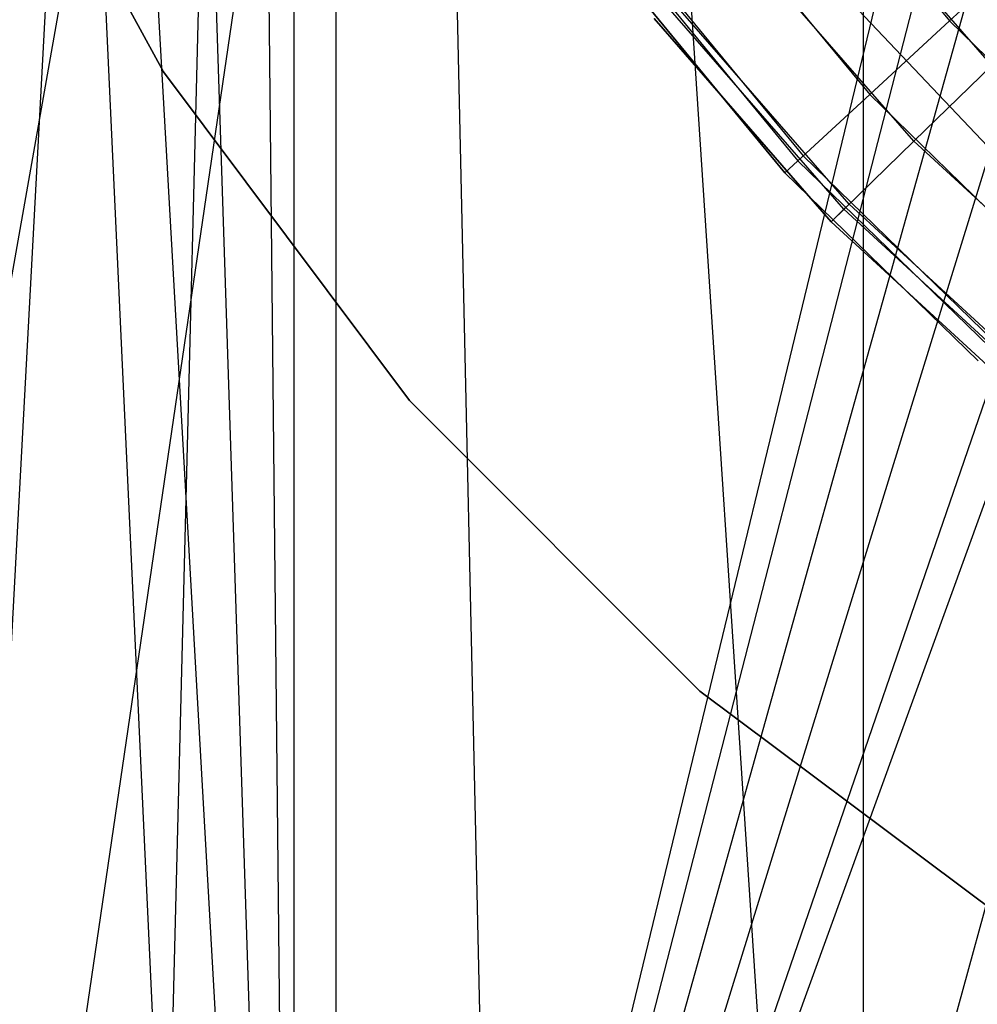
# Model space of a CAD drawing. Extents: x 0.1 to 12.1, y -6 to 6.
# Tile 36 of 181: x 5.503 to 5.713, y -0.545 to -0.329. Entities that reach past the tile are written whole.
import ezdxf

# ---------------------------------------------------------------- set-up
doc = ezdxf.new("R2010")
doc.units = 0
doc.header["$LTSCALE"] = 2.54
doc.layers.get('0').update_dxf_attribs({"linetype": 'CONTINUOUS'})

# ---------------------------------------------------------------- blocks, each defined once
blk = doc.blocks.new('DROPS_COLOR_C_STL')
at = {"color": 0}
for p, q in [((5.42384, -0.82477, 14.54202), (5.73521, 0.93168, 14.51699)), ((5.42384, -0.82477, 14.54202), (5.73521, 0.93168, 14.51699)), ((5.47082, -0.86832, 14.5372), (5.73521, 0.93168, 14.51699)), ((5.47082, -0.86832, 14.5372), (5.73521, 0.93168, 14.51699)), ((5.68816, -0.9, 26.53297), (5.68816, 0.9, 26.53297)), ((5.68816, -0.9, 26.53297), (5.68816, 0.9, 26.53297)), ((5.48415, -0.79198, 26.5493), (5.57271, 0.85989, 26.54135)), ((5.48415, -0.79198, 26.5493), (5.57271, 0.85989, 26.54135)), ((5.53, -0.82387, 26.54502), (5.57271, 0.85989, 26.54135)), ((5.53, -0.82387, 26.54502), (5.57271, 0.85989, 26.54135)), ((5.57271, 0.85989, 26.54135), (5.57268, -0.85987, 26.54135)), ((5.57271, 0.85989, 26.54135), (5.57268, -0.85987, 26.54135)), ((5.68816, -0.9, 26.53297), (5.57271, 0.85989, 26.54135)), ((5.68816, -0.9, 26.53297), (5.57271, 0.85989, 26.54135)), ((5.61212, -0.9, 26.53824), (5.57271, 0.85989, 26.54135)), ((5.61212, -0.9, 26.53824), (5.57271, 0.85989, 26.54135)), ((5.56357, -0.8516, 35.55722), (5.56357, 0.8516, 35.55722)), ((5.56357, -0.8516, 35.55722), (5.56357, 0.8516, 35.55722)), ((5.56357, -0.8516, 35.55722), (5.54596, 0.83654, 35.55949)), ((5.56357, -0.8516, 35.55722), (5.54596, 0.83654, 35.55949)), ((5.50954, 0.80885, 35.56442), (5.56357, -0.8516, 35.55722)), ((5.50954, 0.80885, 35.56442), (5.56357, -0.8516, 35.55722)), ((5.56357, -0.8516, 35.55722), (5.47093, 0.78391, 35.57003)), ((5.56357, -0.8516, 35.55722), (5.47093, 0.78391, 35.57003)), ((5.54597, -0.83655, 35.55948), (5.47093, 0.78391, 35.57003)), ((5.54597, -0.83655, 35.55948), (5.47093, 0.78391, 35.57003)), ((5.56357, -0.8516, 35.55722), (5.76541, -0.01744, 35.53691)), ((5.56357, -0.8516, 35.55722), (5.76541, -0.01744, 35.53691)), ((5.76946, -0.05207, 35.53661), (5.56357, -0.8516, 35.55722)), ((5.76946, -0.05207, 35.53661), (5.56357, -0.8516, 35.55722)), ((5.77751, -0.08604, 35.53602), (5.56357, -0.8516, 35.55722)), ((5.77751, -0.08604, 35.53602), (5.56357, -0.8516, 35.55722)), ((5.7895, -0.11896, 35.53517), (5.56357, -0.8516, 35.55722)), ((5.7895, -0.11896, 35.53517), (5.56357, -0.8516, 35.55722)), ((5.56357, -0.8516, 35.55722), (5.8051, -0.15, 35.53413)), ((5.56357, -0.8516, 35.55722), (5.8051, -0.15, 35.53413)), ((5.56357, -0.8516, 35.55722), (5.81316, -0.16316, 35.53361)), ((5.56357, -0.8516, 35.55722), (5.81316, -0.16316, 35.53361)), ((5.61212, -0.9, 35.55139), (5.81316, -0.16316, 35.53361)), ((5.61212, -0.9, 35.55139), (5.81316, -0.16316, 35.53361)), ((5.49184, -0.26171, 164.411), (5.53492, -0.3406, 164.411)), ((5.53492, -0.3406, 164.511), (5.49184, -0.26171, 164.511)), ((5.53492, -0.3406, 164.511), (5.49184, -0.26171, 164.511)), ((5.49184, -0.26171, 164.411), (5.53492, -0.3406, 164.411)), ((5.53492, -0.3406, 10.989), (5.49184, -0.26171, 10.989)), ((5.49184, -0.26171, 10.889), (5.53492, -0.3406, 10.889)), ((5.49184, -0.26171, 10.889), (5.53492, -0.3406, 10.889)), ((5.53492, -0.3406, 10.989), (5.49184, -0.26171, 10.989)), ((5.67292, -0.28811, 164.31208), (5.707, -0.32948, 164.31208)), ((5.67292, -0.28811, 164.31208), (5.707, -0.32948, 164.31208)), ((5.67292, -0.28811, 164.49891), (5.707, -0.32948, 164.49891)), ((5.67292, -0.28811, 164.49891), (5.707, -0.32948, 164.49891)), ((5.71621, -0.33922, 11.08792), (5.68101, -0.2988, 11.08792)), ((5.71621, -0.33922, 11.08792), (5.68101, -0.2988, 11.08792)), ((5.71621, -0.33922, 10.90108), (5.68101, -0.2988, 10.90108)), ((5.71621, -0.33922, 10.90108), (5.68101, -0.2988, 10.90108)), ((5.65376, -0.30219, 164.30306), (5.6895, -0.34558, 164.30306)), ((5.65376, -0.30219, 164.30306), (5.6895, -0.34558, 164.30306)), ((5.65376, -0.30219, 164.50793), (5.6895, -0.34558, 164.50793)), ((5.65376, -0.30219, 164.50793), (5.6895, -0.34558, 164.50793)), ((5.63785, -0.31388, 164.40551), (5.67497, -0.35896, 164.40551)), ((5.63785, -0.31388, 164.40551), (5.67497, -0.35896, 164.40551)), ((5.69917, -0.3558, 11.09694), (5.66225, -0.3134, 11.09694)), ((5.69917, -0.3558, 11.09694), (5.66225, -0.3134, 11.09694)), ((5.69917, -0.3558, 10.89207), (5.66225, -0.3134, 10.89207)), ((5.69917, -0.3558, 10.89207), (5.66225, -0.3134, 10.89207)), ((5.63655, -0.31484, 164.40939), (5.67379, -0.36005, 164.40939)), ((5.63655, -0.31484, 164.40939), (5.67379, -0.36005, 164.40939)), ((5.63655, -0.31484, 164.40161), (5.67379, -0.36005, 164.40161)), ((5.63655, -0.31484, 164.40161), (5.67379, -0.36005, 164.40161)), ((5.7224, -0.3153, 164.32654), (5.707, -0.32948, 164.31208)), ((5.7224, -0.3153, 164.32654), (5.707, -0.32948, 164.31208)), ((5.707, -0.32948, 164.49891), (5.7224, -0.3153, 164.48447)), ((5.707, -0.32948, 164.49891), (5.7224, -0.3153, 164.48447)), ((5.67093, -0.36268, 164.4), (5.63342, -0.31714, 164.4)), ((5.63342, -0.31714, 164.3), (5.67093, -0.36268, 164.3)), ((5.67093, -0.36268, 164.511), (5.63342, -0.31714, 164.511)), ((5.63342, -0.31714, 164.3), (5.67093, -0.36268, 164.3)), ((5.67093, -0.36268, 164.511), (5.63342, -0.31714, 164.511)), ((5.63342, -0.31714, 164.411), (5.67093, -0.36268, 164.411)), ((5.63342, -0.31714, 164.411), (5.67093, -0.36268, 164.411)), ((5.67093, -0.36268, 164.4), (5.63342, -0.31714, 164.4)), ((5.68382, -0.32369, 35.52113), (5.72106, -0.363, 35.52113)), ((5.72106, -0.363, 32.52113), (5.68382, -0.32369, 32.52113)), ((5.68382, -0.32369, 35.52113), (5.72106, -0.363, 35.52113)), ((5.72106, -0.363, 32.52113), (5.68382, -0.32369, 32.52113)), ((5.68382, -0.32369, 15.10455), (5.72106, -0.363, 15.10455)), ((5.72106, -0.363, 12.10455), (5.68382, -0.32369, 12.10455)), ((5.68382, -0.32369, 15.10455), (5.72106, -0.363, 15.10455)), ((5.72106, -0.363, 12.10455), (5.68382, -0.32369, 12.10455)), ((5.68386, -0.37069, 10.99061), (5.64539, -0.32652, 10.99061)), ((5.68386, -0.37069, 10.99061), (5.64539, -0.32652, 10.99061)), ((5.68386, -0.37069, 10.99839), (5.64539, -0.32652, 10.99839)), ((5.68386, -0.37069, 10.99839), (5.64539, -0.32652, 10.99839)), ((5.68501, -0.36957, 10.9945), (5.64666, -0.32553, 10.9945)), ((5.68501, -0.36957, 10.9945), (5.64666, -0.32553, 10.9945)), ((5.64232, -0.32891, 11), (5.68107, -0.3734, 11)), ((5.68107, -0.3734, 11.1), (5.64232, -0.32891, 11.1)), ((5.64232, -0.32891, 10.889), (5.68107, -0.3734, 10.889)), ((5.68107, -0.3734, 11.1), (5.64232, -0.32891, 11.1)), ((5.64232, -0.32891, 10.889), (5.68107, -0.3734, 10.889)), ((5.68107, -0.3734, 10.989), (5.64232, -0.32891, 10.989)), ((5.68107, -0.3734, 10.989), (5.64232, -0.32891, 10.989)), ((5.64232, -0.32891, 11), (5.68107, -0.3734, 11)), ((5.707, -0.32948, 164.31208), (5.6895, -0.34558, 164.30306)), ((5.707, -0.32948, 164.31208), (5.6895, -0.34558, 164.30306)), ((5.6895, -0.34558, 164.50793), (5.707, -0.32948, 164.49891)), ((5.6895, -0.34558, 164.50793), (5.707, -0.32948, 164.49891)), ((5.707, -0.32948, 164.31208), (5.74541, -0.36685, 164.31208)), ((5.707, -0.32948, 164.31208), (5.74541, -0.36685, 164.31208)), ((5.707, -0.32948, 164.49891), (5.74541, -0.36685, 164.49891)), ((5.707, -0.32948, 164.49891), (5.74541, -0.36685, 164.49891)), ((5.71621, -0.33922, 11.08792), (5.69917, -0.3558, 11.09694)), ((5.71621, -0.33922, 11.08792), (5.69917, -0.3558, 11.09694)), ((5.69917, -0.3558, 10.89207), (5.71621, -0.33922, 10.90108)), ((5.69917, -0.3558, 10.89207), (5.71621, -0.33922, 10.90108)), ((5.53492, -0.3406, 164.411), (5.53492, -0.3406, 164.511)), ((5.53492, -0.3406, 164.411), (5.58878, -0.41256, 164.411)), ((5.58878, -0.41256, 164.511), (5.53492, -0.3406, 164.511)), ((5.53492, -0.3406, 164.411), (5.53492, -0.3406, 164.511)), ((5.58878, -0.41256, 164.511), (5.53492, -0.3406, 164.511)), ((5.53492, -0.3406, 164.411), (5.58878, -0.41256, 164.411)), ((5.58878, -0.41256, 10.989), (5.53492, -0.3406, 10.989)), ((5.53492, -0.3406, 10.989), (5.53492, -0.3406, 10.889)), ((5.53492, -0.3406, 10.889), (5.58878, -0.41256, 10.889)), ((5.53492, -0.3406, 10.989), (5.53492, -0.3406, 10.889)), ((5.53492, -0.3406, 10.889), (5.58878, -0.41256, 10.889)), ((5.58878, -0.41256, 10.989), (5.53492, -0.3406, 10.989)), ((5.6895, -0.34558, 164.30306), (5.67093, -0.36268, 164.3)), ((5.6895, -0.34558, 164.30306), (5.67093, -0.36268, 164.3)), ((5.67093, -0.36268, 164.511), (5.6895, -0.34558, 164.50793)), ((5.67093, -0.36268, 164.511), (5.6895, -0.34558, 164.50793)), ((5.6895, -0.34558, 164.30306), (5.7298, -0.38478, 164.30306)), ((5.6895, -0.34558, 164.30306), (5.7298, -0.38478, 164.30306)), ((5.6895, -0.34558, 164.50793), (5.7298, -0.38478, 164.50793)), ((5.6895, -0.34558, 164.50793), (5.7298, -0.38478, 164.50793)), ((5.69917, -0.3558, 11.09694), (5.68107, -0.3734, 11.1)), ((5.69917, -0.3558, 11.09694), (5.68107, -0.3734, 11.1)), ((5.68107, -0.3734, 10.889), (5.69917, -0.3558, 10.89207)), ((5.68107, -0.3734, 10.889), (5.69917, -0.3558, 10.89207)), ((5.74053, -0.39387, 11.09694), (5.69917, -0.3558, 11.09694)), ((5.74053, -0.39387, 11.09694), (5.69917, -0.3558, 11.09694)), ((5.74053, -0.39387, 10.89207), (5.69917, -0.3558, 10.89207)), ((5.74053, -0.39387, 10.89207), (5.69917, -0.3558, 10.89207)), ((5.67497, -0.35896, 164.40551), (5.67379, -0.36005, 164.40939)), ((5.67497, -0.35896, 164.40551), (5.67379, -0.36005, 164.40939)), ((5.67379, -0.36005, 164.40161), (5.67497, -0.35896, 164.40551)), ((5.67379, -0.36005, 164.40161), (5.67497, -0.35896, 164.40551)), ((5.67497, -0.35896, 164.40551), (5.71683, -0.39968, 164.40551)), ((5.67497, -0.35896, 164.40551), (5.71683, -0.39968, 164.40551)), ((5.67379, -0.36005, 164.40939), (5.67093, -0.36268, 164.411)), ((5.67379, -0.36005, 164.40939), (5.67093, -0.36268, 164.411)), ((5.67093, -0.36268, 164.4), (5.67379, -0.36005, 164.40161)), ((5.67093, -0.36268, 164.4), (5.67379, -0.36005, 164.40161)), ((5.67379, -0.36005, 164.40939), (5.71577, -0.40089, 164.40939)), ((5.67379, -0.36005, 164.40939), (5.71577, -0.40089, 164.40939)), ((5.67379, -0.36005, 164.40161), (5.71577, -0.40089, 164.40161)), ((5.67379, -0.36005, 164.40161), (5.71577, -0.40089, 164.40161)), ((5.71322, -0.40382, 164.4), (5.67093, -0.36268, 164.4)), ((5.67093, -0.36268, 164.3), (5.71322, -0.40382, 164.3)), ((5.71322, -0.40382, 164.511), (5.67093, -0.36268, 164.511)), ((5.67093, -0.36268, 164.3), (5.71322, -0.40382, 164.3)), ((5.71322, -0.40382, 164.511), (5.67093, -0.36268, 164.511)), ((5.67093, -0.36268, 164.411), (5.71322, -0.40382, 164.411)), ((5.67093, -0.36268, 164.411), (5.71322, -0.40382, 164.411)), ((5.71322, -0.40382, 164.4), (5.67093, -0.36268, 164.4)), ((5.68501, -0.36957, 10.9945), (5.68386, -0.37069, 10.99061)), ((5.68501, -0.36957, 10.9945), (5.68386, -0.37069, 10.99061)), ((5.68386, -0.37069, 10.99839), (5.68501, -0.36957, 10.9945)), ((5.68386, -0.37069, 10.99839), (5.68501, -0.36957, 10.9945)), ((5.72797, -0.40912, 10.9945), (5.68501, -0.36957, 10.9945)), ((5.72797, -0.40912, 10.9945), (5.68501, -0.36957, 10.9945)), ((5.68386, -0.37069, 10.99061), (5.68107, -0.3734, 10.989)), ((5.68386, -0.37069, 10.99061), (5.68107, -0.3734, 10.989)), ((5.68107, -0.3734, 11), (5.68386, -0.37069, 10.99839)), ((5.68107, -0.3734, 11), (5.68386, -0.37069, 10.99839)), ((5.72695, -0.41036, 10.99061), (5.68386, -0.37069, 10.99061)), ((5.72695, -0.41036, 10.99061), (5.68386, -0.37069, 10.99061)), ((5.72695, -0.41036, 10.99839), (5.68386, -0.37069, 10.99839)), ((5.72695, -0.41036, 10.99839), (5.68386, -0.37069, 10.99839)), ((5.68107, -0.3734, 11), (5.72448, -0.41336, 11)), ((5.72448, -0.41336, 11.1), (5.68107, -0.3734, 11.1)), ((5.68107, -0.3734, 10.889), (5.72448, -0.41336, 10.889)), ((5.72448, -0.41336, 11.1), (5.68107, -0.3734, 11.1)), ((5.68107, -0.3734, 10.889), (5.72448, -0.41336, 10.889)), ((5.72448, -0.41336, 10.989), (5.68107, -0.3734, 10.989)), ((5.72448, -0.41336, 10.989), (5.68107, -0.3734, 10.989)), ((5.68107, -0.3734, 11), (5.72448, -0.41336, 11)), ((5.58878, -0.41256, 164.411), (5.58878, -0.41256, 164.511)), ((5.58878, -0.41256, 164.411), (5.65234, -0.47612, 164.411)), ((5.65234, -0.47612, 164.511), (5.58878, -0.41256, 164.511)), ((5.58878, -0.41256, 164.411), (5.58878, -0.41256, 164.511)), ((5.65234, -0.47612, 164.511), (5.58878, -0.41256, 164.511)), ((5.58878, -0.41256, 164.411), (5.65234, -0.47612, 164.411)), ((5.65234, -0.47612, 10.989), (5.58878, -0.41256, 10.989)), ((5.58878, -0.41256, 10.989), (5.58878, -0.41256, 10.889)), ((5.58878, -0.41256, 10.889), (5.65234, -0.47612, 10.889)), ((5.58878, -0.41256, 10.989), (5.58878, -0.41256, 10.889)), ((5.58878, -0.41256, 10.889), (5.65234, -0.47612, 10.889)), ((5.65234, -0.47612, 10.989), (5.58878, -0.41256, 10.989)), ((5.65234, -0.47612, 164.411), (5.65234, -0.47612, 164.511)), ((5.65234, -0.47612, 164.411), (5.7243, -0.52999, 164.411)), ((5.7243, -0.52999, 164.511), (5.65234, -0.47612, 164.511)), ((5.65234, -0.47612, 164.411), (5.65234, -0.47612, 164.511)), ((5.7243, -0.52999, 164.511), (5.65234, -0.47612, 164.511)), ((5.65234, -0.47612, 164.411), (5.7243, -0.52999, 164.411)), ((5.7243, -0.52999, 10.989), (5.65234, -0.47612, 10.989)), ((5.65234, -0.47612, 10.989), (5.65234, -0.47612, 10.889)), ((5.65234, -0.47612, 10.889), (5.7243, -0.52999, 10.889)), ((5.65234, -0.47612, 10.989), (5.65234, -0.47612, 10.889)), ((5.65234, -0.47612, 10.889), (5.7243, -0.52999, 10.889)), ((5.7243, -0.52999, 10.989), (5.65234, -0.47612, 10.989))]:
    blk.add_line(p, q, dxfattribs=at)

msp = doc.modelspace()

# ---------------------------------------------------------------- block references
at = {"color": 0}
msp.add_blockref('DROPS_COLOR_C_STL', (0, 0), dxfattribs=at)

doc.saveas('drawing.dxf')
